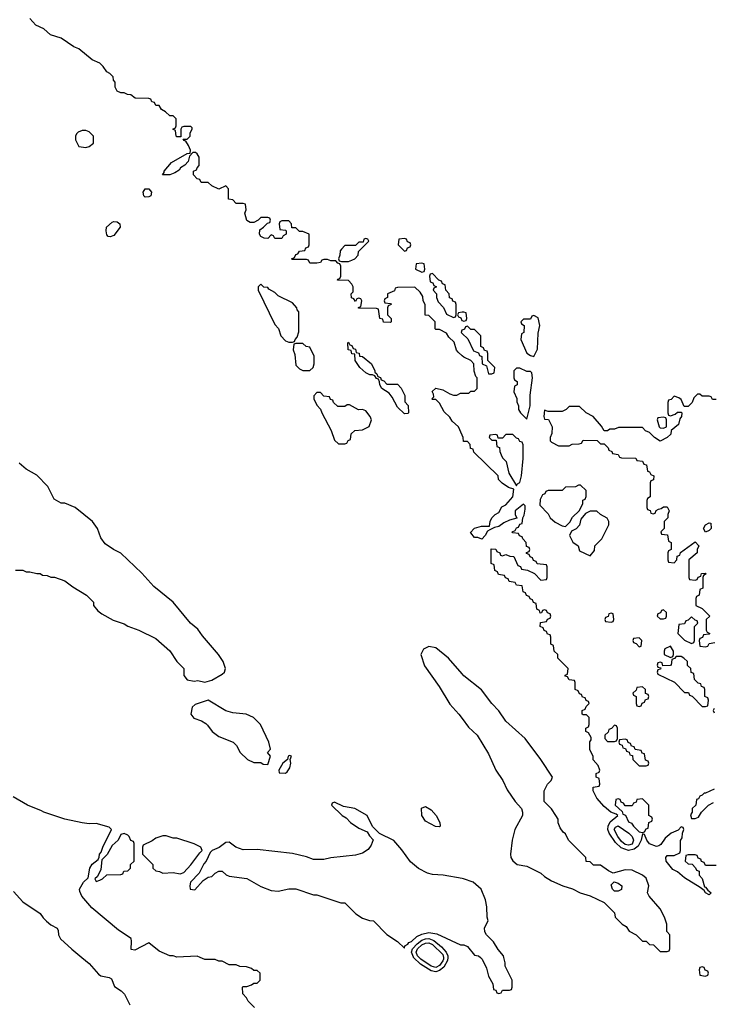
# Model space of a CAD drawing. Header units: inches. Extents: x 2789275 to 2951659, y 860290 to 1033804.
# Tile 126 of 256: x 2847473 to 2851434, y 989733 to 995356. Entities that reach past the tile are written whole.
import ezdxf

# ---------------------------------------------------------------- set-up
doc = ezdxf.new("R2010")
doc.units = ezdxf.units.IN
doc.header["$MEASUREMENT"] = 0
for name, color, linetype in [('C8948', 7, 'Continuous'), ('C8949', 7, 'Continuous'), ('C8958', 7, 'Continuous'), ('C8959', 7, 'Continuous')]:
    doc.layers.add(name, color=color, linetype=linetype)

msp = doc.modelspace()

# ---------------------------------------------------------------- linework, layer by layer
at = {"layer": 'C8948', "color": 2}
for points, elevation in [([(2847827.9, 990000), (2847870, 989966), (2847923.8, 989903.8), (2847935.9, 989895.9), (2847984.7, 989884.7), (2847997.2, 989877.2), (2848014.8, 989834.8), (2848052, 989810), (2848072, 989790), (2848102, 989730)], 10), ([(2848814.6, 989714.6), (2848778, 989750), (2848768, 989770), (2848747.3, 989792.7), (2848746, 989830), (2848750, 989834), (2848770, 989834), (2848796.4, 989843.6), (2848810, 989854), (2848830, 989854), (2848846, 989870), (2848846, 989910), (2848830, 989926), (2848810, 989926), (2848796.4, 989936.4), (2848767.3, 989947.3), (2848730, 989948), (2848710, 989958), (2848670, 989958), (2848630, 989978), (2848610, 989978), (2848590, 989988), (2848530, 989988), (2848503.5, 990000)], 10), ([(2849917.4, 990000), (2849916.5, 989983.5), (2849894.6, 989945.4), (2849870, 989925.2), (2849850, 989917.6), (2849823.4, 989923.4), (2849761.9, 989961.9), (2849722.4, 990000)], 6), ([(2849892.4, 990000), (2849893.8, 989990), (2849890, 989980.5), (2849870, 989954.2), (2849850, 989943), (2849823.5, 989950), (2849763.8, 989990), (2849753.9, 990000)], 2)]:
    msp.add_lwpolyline(points, dxfattribs=dict(at, elevation=elevation))
at = {"layer": 'C8949', "color": 2}
for points, elevation in [([(2850000, 993435.7), (2849976.4, 993456.4), (2849968, 993468), (2849954, 993514), (2849923.1, 993543.1), (2849910, 993566), (2849870, 993586), (2849850, 993586), (2849846, 993590), (2849846, 993630), (2849810, 993666), (2849788.4, 993668.4), (2849788, 993730), (2849778, 993750), (2849774.6, 993774.6), (2849760.4, 993800.4), (2849730, 993828), (2849630, 993826), (2849618, 993822), (2849612.7, 993807.3), (2849574, 993790), (2849574, 993770), (2849558, 993762), (2849554, 993750), (2849558, 993738), (2849590, 993734), (2849594, 993730), (2849578, 993722), (2849574, 993710), (2849574, 993670), (2849594, 993650), (2849594, 993630), (2849590, 993626), (2849550, 993628), (2849546, 993646), (2849528.9, 993648.9), (2849522, 993702), (2849510, 993706), (2849407.3, 993707.3), (2849407.3, 993712.7), (2849422, 993718), (2849426, 993750), (2849422, 993762), (2849410, 993766), (2849398, 993762), (2849390, 993746), (2849382, 993762), (2849367.3, 993767.3), (2849366, 993790), (2849378, 993802), (2849378, 993830), (2849370, 993846), (2849350, 993866), (2849288.4, 993868.4), (2849290, 993874), (2849302, 993878), (2849306, 993890), (2849307.3, 993947.3), (2849302, 993962), (2849290, 993966), (2849278, 993978), (2849250, 993978), (2849230, 993986), (2849210, 993986), (2849198, 993982), (2849191.6, 993968.4), (2849170, 993966), (2849130, 993966), (2849122, 993982), (2849110, 993986), (2849030, 993986), (2849026, 993990), (2849042, 993998), (2849050, 994014), (2849062, 994018), (2849070, 994034), (2849102, 994038), (2849107.3, 994052.7), (2849122, 994058), (2849126, 994070), (2849126, 994130), (2849090, 994146), (2849070, 994146), (2849050, 994166), (2849027.3, 994167.3), (2849026, 994190), (2849010, 994206), (2848970, 994206), (2848958, 994202), (2848954, 994190), (2848958, 994158), (2848990, 994154), (2848994, 994150), (2848994, 994130), (2848978, 994122), (2848970, 994106), (2848930, 994106), (2848922, 994122), (2848910, 994126), (2848890, 994106), (2848870, 994108), (2848850, 994118), (2848842, 994130), (2848844, 994156), (2848866, 994170), (2848887.3, 994192.7), (2848902, 994198), (2848906, 994210), (2848902, 994222), (2848890, 994226), (2848850, 994226), (2848834, 994210), (2848810, 994198), (2848790, 994198), (2848770, 994208), (2848758, 994250), (2848766, 994270), (2848762, 994302), (2848750, 994306), (2848710, 994306), (2848690, 994326), (2848666, 994330), (2848666, 994390), (2848650, 994406), (2848610, 994388), (2848570, 994406), (2848550, 994426), (2848510, 994426), (2848502, 994442), (2848487.3, 994447.3), (2848466, 994470), (2848466, 994490), (2848482, 994498), (2848486, 994510), (2848498, 994522), (2848498, 994570), (2848486, 994590), (2848476.4, 994596.4), (2848462, 994598), (2848443.6, 994576.4), (2848434.8, 994545.2), (2848415.3, 994524.7), (2848392, 994510), (2848383.5, 994496.5), (2848359.3, 994480.7), (2848330, 994469), (2848288.7, 994468.7), (2848298, 994482), (2848298, 994490), (2848340.1, 994539.9), (2848430, 994592), (2848446, 994594), (2848448, 994610), (2848436.4, 994636.4), (2848422, 994662), (2848410, 994666), (2848406, 994674), (2848430, 994674), (2848446, 994690), (2848446, 994710), (2848458, 994730), (2848458, 994738), (2848450, 994746), (2848410, 994746), (2848398, 994742), (2848394, 994730), (2848394, 994686), (2848370, 994686), (2848366, 994690), (2848362, 994722), (2848348, 994730), (2848362, 994738), (2848366, 994750), (2848366, 994790), (2848350, 994806), (2848330, 994806), (2848306, 994830), (2848283.1, 994843.1), (2848270, 994866), (2848250, 994866), (2848242, 994882), (2848227.3, 994887.3), (2848222, 994902), (2848210, 994906), (2848132.7, 994907.3), (2848107.3, 994927.3), (2848088.4, 994928.4), (2848070, 994938), (2848050, 994938), (2848030, 994948), (2848018, 994970), (2848018, 994998), (2848008, 995010), (2848006, 995030), (2847988.4, 995048.4), (2847970, 995058), (2847950, 995088), (2847930, 995108), (2847886, 995126), (2847810, 995189), (2847781.5, 995201.5), (2847710, 995249.2), (2847649.5, 995269.5), (2847610, 995304), (2847564.8, 995324.8), (2847530, 995362)], 6), ([(2850000, 993684.8), (2849978, 993682), (2849974, 993670), (2849978, 993658), (2849992.7, 993652.7), (2849998, 993638), (2850000, 993637.3)], 6), ([(2850000, 993582.7), (2849998, 993582), (2849994, 993570), (2850000, 993564.2)], 6), ([(2850000, 992982.9), (2849978, 993030), (2849943.1, 993063.1), (2849930, 993086), (2849896.4, 993116.4), (2849870, 993166), (2849850, 993186), (2849830, 993186), (2849826, 993190), (2849838, 993202), (2849836.4, 993216.4), (2849828, 993232), (2849848.7, 993251.3), (2849890, 993241), (2849930, 993218), (2849950, 993212), (2849970, 993212), (2849990, 993222), (2850000, 993222)], 6), ([(2847450, 992212), (2847491.1, 992211.1), (2847510, 992202), (2847530, 992202), (2847570, 992192), (2847590, 992192), (2847603.6, 992183.6), (2847630, 992182), (2847650, 992172), (2847671.1, 992171.1), (2847730, 992151.3), (2847776.9, 992116.9), (2847854, 992070), (2847894, 992030), (2847894, 992010), (2847919.6, 991979.6), (2847942, 991962), (2848007.1, 991927.1), (2848070, 991904.7), (2848090, 991891.3), (2848154, 991870), (2848250, 991822), (2848330, 991751.3), (2848371, 991690), (2848410.6, 991650.6), (2848411.3, 991610), (2848430, 991586), (2848470, 991578.8), (2848490, 991581), (2848530, 991571.3), (2848570, 991584), (2848630, 991618), (2848642, 991630), (2848648.7, 991650), (2848635.3, 991690), (2848609, 991730), (2848516.5, 991836.5), (2848490, 991875.3), (2848449.3, 991909.3), (2848350, 992029), (2848238.6, 992118.6), (2848170, 992195.3), (2848050, 992308), (2848009.1, 992329.1), (2847962, 992362), (2847937.2, 992397.2), (2847917.2, 992450), (2847888.7, 992490), (2847790, 992569), (2847730, 992594), (2847710, 992595.3), (2847670, 992618), (2847634, 992690), (2847570, 992755.3), (2847509.4, 992789.4), (2847470, 992822)], 10), ([(2850000, 991620.2), (2849922, 991710), (2849850, 991768.7), (2849810, 991775.3), (2849779.6, 991760.4), (2849764.7, 991730), (2849785.2, 991665.2), (2849868.1, 991548.1), (2849930, 991446), (2849981, 991390), (2850000, 991363.9)], 10), ([(2848503.5, 990000), (2848487.3, 990007.3), (2848370, 990002), (2848350, 990008.7), (2848330, 990008.7), (2848270, 990035.3), (2848210, 990084), (2848130, 990042), (2848110, 990046), (2848112.3, 990092.3), (2848109, 990109), (2848036.5, 990156.5), (2847884.1, 990284.1), (2847828, 990350), (2847816.5, 990376.5), (2847815.1, 990390), (2847837.2, 990430), (2847864.7, 990455.3), (2847874, 990510), (2847887.3, 990532.7), (2847920.2, 990559.8), (2847926.8, 990573.2), (2847929.5, 990590), (2847938.9, 990601.1), (2847947, 990630), (2847997.2, 990730), (2847983.3, 990743.3), (2847910, 990765.2), (2847870, 990764), (2847830, 990769), (2847730, 990789), (2847610, 990829.2), (2847598, 990838), (2847518, 990870), (2847436.6, 990916.6)], 10), ([(2850000, 990451.3), (2849890.9, 990469.1), (2849830, 990474), (2849802, 990482), (2849750, 990508.7), (2849705.6, 990545.6), (2849655.5, 990615.5), (2849610, 990668), (2849527.3, 990707.3), (2849488, 990748), (2849458, 990810), (2849386, 990850), (2849323.1, 990863.1), (2849270, 990886), (2849258, 990882), (2849254, 990870), (2849314, 990810), (2849336.9, 990796.9), (2849362, 990770), (2849410, 990738), (2849458, 990718), (2849470, 990694), (2849492, 990672), (2849479.6, 990640.4), (2849463.6, 990616.4), (2849430, 990595.3), (2849390, 990584), (2849250, 990569), (2849210, 990559), (2849150, 990559), (2849110, 990574), (2849030, 990594), (2848830, 990617.2), (2848750, 990614), (2848708, 990630), (2848670, 990658), (2848650, 990657.2), (2848612.7, 990627.3), (2848571.3, 990610), (2848559.8, 990600.2), (2848538.8, 990550), (2848524.4, 990535.6), (2848498.4, 990481.6), (2848447.7, 990430), (2848444, 990410), (2848446.8, 990390), (2848473.2, 990386.8), (2848520.2, 990439.8), (2848550, 990458), (2848570, 990462), (2848590, 990482), (2848610, 990492), (2848630, 990492), (2848651.6, 990471.6), (2848670, 990464.7), (2848770.7, 990450.7), (2848850, 990404.7), (2848910, 990382), (2848950, 990378), (2849010, 990391.3), (2849050, 990391.3), (2849150, 990358), (2849170, 990358), (2849307.3, 990312.7), (2849330, 990311.3), (2849392, 990250), (2849430, 990224.7), (2849470, 990212), (2849494, 990210), (2849570, 990132), (2849631.1, 990091.1), (2849670, 990054), (2849673.2, 990066.8), (2849690, 990076), (2849694.5, 990085.5), (2849710, 990090.8), (2849740.9, 990119.1), (2849770, 990134), (2849810, 990143), (2849854.8, 990134.8), (2849990, 990072), (2850000, 990071.7)], 10), ([(2847436.9, 990376.9), (2847490, 990318), (2847590, 990250.6), (2847606.3, 990226.3), (2847627, 990207), (2847650, 990187.3), (2847686.8, 990166.8), (2847693.4, 990153.4), (2847694, 990130), (2847706.2, 990106.2), (2847770, 990046.8), (2847827.9, 990000)], 10), ([(2849722.4, 990000), (2849721.2, 990001.2), (2849711.1, 990030), (2849716.8, 990050), (2849742, 990078), (2849770, 990098.8), (2849790, 990106.7), (2849810, 990107.8), (2849837.4, 990097.4), (2849880.9, 990060.9), (2849908.2, 990030), (2849917.9, 990010), (2849917.4, 990000)], 6), ([(2849753.9, 990000), (2849743.9, 990010), (2849736.8, 990030), (2849744.9, 990050), (2849770, 990072.1), (2849790, 990082.3), (2849810, 990082.7), (2849830, 990075), (2849890, 990016.9), (2849892.4, 990000)], 2)]:
    msp.add_lwpolyline(points, dxfattribs=dict(at, elevation=elevation))
for points, elevation in [([(2847850, 994722), (2847830, 994722), (2847806.4, 994713.6), (2847796.9, 994703.1), (2847791.3, 994690), (2847791.3, 994670), (2847810, 994632), (2847850, 994626), (2847870, 994631.3), (2847895.3, 994650), (2847895.3, 994690), (2847870, 994715.3)], 10), ([(2848190, 994341.2), (2848181.2, 994350), (2848177.2, 994370), (2848189.5, 994390.5), (2848211.3, 994390), (2848226, 994370), (2848221, 994350), (2848210, 994343.7)], 6), ([(2847990, 994115.3), (2847978, 994118), (2847970, 994126), (2847966, 994150), (2847969.5, 994170.5), (2848000.9, 994199.1), (2848010, 994202.8), (2848030, 994201), (2848044.7, 994190), (2848046, 994170), (2848010, 994124)], 6), ([(2849450, 994106), (2849438, 994102), (2849434, 994086), (2849410, 994086), (2849390, 994066), (2849330, 994066), (2849310, 994046), (2849303.6, 994036.4), (2849302, 994010), (2849294, 993990), (2849298, 993978), (2849310, 993974), (2849350, 993974), (2849370, 993982), (2849386, 993990), (2849406, 994010), (2849407.3, 994032.7), (2849466, 994090), (2849462, 994102)], 6), ([(2849670, 994106), (2849638, 994102), (2849634, 994070), (2849670, 994034), (2849682, 994038), (2849687.3, 994052.7), (2849702, 994058), (2849706, 994070), (2849702, 994082), (2849687.3, 994087.3), (2849682, 994102)], 6), ([(2849770, 993966), (2849738, 993962), (2849734, 993930), (2849770, 993914), (2849782, 993918), (2849786, 993930), (2849782, 993962)], 6), ([(2849830, 993906), (2849818, 993902), (2849814, 993890), (2849818, 993858), (2849832.7, 993852.7), (2849838, 993838), (2849854, 993830), (2849838, 993822), (2849834, 993810), (2849854, 993790), (2849854, 993770), (2849863.6, 993743.6), (2849892.7, 993712.7), (2849910, 993674), (2849950, 993654), (2849962, 993658), (2849966, 993670), (2849966, 993730), (2849962, 993742), (2849947.3, 993747.3), (2849942, 993762), (2849927.3, 993767.3), (2849926, 993790), (2849906, 993810), (2849902, 993842), (2849887.3, 993847.3), (2849882, 993862), (2849867.3, 993867.3)], 6), ([(2848850, 993846), (2848834, 993830), (2848834, 993810), (2848930, 993614), (2848951.6, 993591.6), (2848964.7, 993550), (2848990, 993522), (2849010, 993514), (2849030, 993514), (2849042, 993518), (2849046, 993530), (2849058, 993542), (2849067.3, 993572.7), (2849067.3, 993687.3), (2849058, 993698), (2849055.3, 993710), (2849030, 993738), (2848950, 993778), (2848930, 993798), (2848896.4, 993816.4), (2848890, 993826), (2848867.3, 993827.3)], 10), ([(2849090, 993506), (2849050, 993506), (2849038, 993502), (2849034, 993470), (2849043.6, 993443.6), (2849050, 993382), (2849070, 993362), (2849090, 993351.3), (2849130, 993352), (2849148, 993370), (2849155.3, 993390), (2849154.6, 993434.6), (2849130, 993486), (2849108.4, 993488.4)], 10), ([(2849570, 993274), (2849630, 993274), (2849651.1, 993251.1), (2849672, 993210), (2849672.7, 993172.7), (2849691.6, 993151.6), (2849694, 993110), (2849690, 993106), (2849670, 993104), (2849630, 993142), (2849600.4, 993200.4), (2849582, 993222), (2849542, 993250), (2849528.7, 993270), (2849528, 993288), (2849522, 993302), (2849510, 993306), (2849502, 993322), (2849488, 993328), (2849472, 993328), (2849450, 993338), (2849415.3, 993370), (2849388.7, 993410), (2849386, 993446), (2849370, 993448), (2849366, 993466), (2849348, 993470), (2849346, 993510), (2849350, 993514), (2849358, 993498), (2849370, 993494), (2849378, 993478), (2849390, 993474), (2849394, 993454), (2849411.1, 993451.1), (2849414, 993434), (2849430, 993432), (2849482, 993390), (2849502, 993350), (2849502, 993342), (2849512.7, 993332.7), (2849518, 993318), (2849532.7, 993312.7), (2849538, 993298), (2849552.7, 993292.7)], 6), ([(2849190, 993226), (2849170, 993226), (2849152.7, 993207.3), (2849152, 993190), (2849170, 993154), (2849191.6, 993131.6), (2849198, 993110), (2849251.3, 993010), (2849270, 992954), (2849292.7, 992932.7), (2849330, 992934), (2849342, 992938), (2849348, 992952), (2849362, 992958), (2849366, 992990), (2849386, 993010), (2849430, 993014), (2849468.4, 993031.6), (2849482, 993070), (2849475.3, 993090), (2849450, 993122), (2849430, 993128.7), (2849408.4, 993128.4), (2849356.4, 993156.4), (2849343.6, 993156.4), (2849330, 993146), (2849290, 993146), (2849266, 993170), (2849262, 993182), (2849247.3, 993187.3), (2849242, 993202), (2849210, 993206)], 10), ([(2848550, 991468.7), (2848475.5, 991444.5), (2848458.8, 991430), (2848451, 991390), (2848467.3, 991367.3), (2848510.8, 991350.8), (2848535.3, 991335.3), (2848546.4, 991326.4), (2848572, 991290), (2848610, 991261), (2848692, 991230), (2848710.8, 991210.8), (2848732, 991170), (2848774, 991130), (2848810, 991114), (2848850, 991114), (2848863.6, 991103.6), (2848890, 991102), (2848906, 991150), (2848888, 991170), (2848906, 991190), (2848895.3, 991230), (2848848, 991330), (2848808, 991370), (2848766, 991390), (2848690, 991397.2), (2848650, 991408.7)], 10), ([(2849013.6, 991153.6), (2849006, 991150), (2849002, 991130), (2848976, 991110), (2848952, 991070), (2848954, 991054), (2848990, 991052), (2849000.4, 991059.6), (2849016.4, 991083.6), (2849022, 991110), (2849018, 991130), (2849026, 991150)], 10), ([(2849870, 990746), (2849848.4, 990748.4), (2849790, 990778), (2849768.7, 990810), (2849767.3, 990852.7), (2849790, 990862), (2849823.6, 990843.6), (2849852, 990810), (2849872, 990770), (2849874, 990750)], 6), ([(2848070, 990708), (2848050, 990702), (2848036, 990670), (2848001.1, 990638.9), (2847972.8, 990587.2), (2847942, 990558), (2847936.8, 990503.2), (2847916.9, 990463.1), (2847902, 990450), (2847910, 990434), (2847930, 990442), (2847946, 990450), (2847970, 990472), (2848050, 990474), (2848062, 990478), (2848067.3, 990492.7), (2848090, 990494), (2848106, 990510), (2848106, 990530), (2848126, 990550), (2848126, 990650), (2848122, 990662), (2848107.3, 990667.3), (2848098, 990690), (2848090, 990698)], 10), ([(2848310, 990695.3), (2848290, 990694), (2848250, 990682), (2848230, 990666), (2848178, 990642), (2848174, 990630), (2848174, 990590), (2848234, 990530), (2848234, 990510), (2848250, 990494), (2848271.6, 990491.6), (2848290, 990482), (2848350, 990484.7), (2848390, 990478), (2848410, 990486), (2848451.1, 990528.9), (2848501.5, 990598.5), (2848515.3, 990610), (2848508, 990630), (2848470, 990648.7), (2848370, 990682), (2848350, 990682)], 10)]:
    msp.add_lwpolyline(points, close=True, dxfattribs=dict(at, elevation=elevation))
at = {"layer": 'C8958', "color": 2, "elevation": 10}
msp.add_lwpolyline([(2850104, 990000), (2850114, 989990), (2850139.6, 989939.6), (2850150, 989894), (2850174, 989850), (2850178, 989818), (2850192.7, 989812.7), (2850198, 989798), (2850210, 989794), (2850222, 989798), (2850230, 989814), (2850270, 989814), (2850282, 989818), (2850286, 989830), (2850286, 989870), (2850246, 989950), (2850246, 989970), (2850238, 990000)], dxfattribs=at)
msp.add_lwpolyline([(2851370, 989946), (2851358, 989942), (2851354, 989930), (2851358, 989898), (2851390, 989894), (2851402, 989898), (2851406, 989910), (2851402, 989922), (2851387.3, 989927.3), (2851382, 989942)], close=True, dxfattribs=at)
at = {"layer": 'C8959', "color": 2}
for points, elevation in [([(2850000, 993637.3), (2850010, 993634), (2850022, 993638), (2850026, 993650), (2850022, 993682), (2850010, 993686), (2850000, 993684.8)], 6), ([(2850000, 993564.2), (2850032.7, 993532.7), (2850065.4, 993465.4), (2850092.7, 993452.7), (2850098, 993438), (2850112.7, 993432.7), (2850114, 993390), (2850138, 993378), (2850150, 993334), (2850170, 993334), (2850182, 993338), (2850186, 993370), (2850146, 993410), (2850146, 993450), (2850142, 993462), (2850127.3, 993467.3), (2850122, 993482), (2850106, 993490), (2850106, 993550), (2850070, 993586), (2850050, 993586), (2850030, 993606), (2850018, 993602), (2850012.7, 993587.3), (2850000, 993582.7)], 6), ([(2850000, 993222), (2850038, 993222), (2850050, 993234), (2850070, 993234), (2850086, 993250), (2850086, 993310), (2850078, 993318), (2850068.4, 993348.4), (2850066, 993390), (2850048.4, 993408.4), (2850008.4, 993428.4), (2850000, 993435.7)], 6), ([(2851450, 993186), (2851430, 993186), (2851422, 993202), (2851410, 993206), (2851370, 993206), (2851356.4, 993216.4), (2851343.6, 993216.4), (2851323.6, 993196.4), (2851314, 993170), (2851290, 993146), (2851267.3, 993147.3), (2851250, 993186), (2851236.4, 993196.4), (2851210, 993206), (2851192.7, 993187.3), (2851178, 993182), (2851174, 993170), (2851174, 993110), (2851178, 993098), (2851190, 993094), (2851216.4, 993103.6), (2851230, 993114), (2851250, 993114), (2851254, 993110), (2851252, 993090), (2851243.6, 993076.4), (2851235.3, 993044.7), (2851194, 993010), (2851191.1, 992988.9), (2851170.9, 992969.1), (2851130, 992948), (2851098, 992970), (2851070, 992998), (2851047.3, 993007.3), (2851030, 993026), (2850892.7, 993027.3), (2850870, 993018), (2850843.6, 993016.4), (2850830, 993008), (2850810, 993008), (2850794.6, 993034.6), (2850748.7, 993088.7), (2850708, 993110), (2850670, 993146), (2850610, 993146), (2850594, 993130), (2850570, 993118), (2850490, 993118), (2850470, 993126), (2850466, 993090), (2850470, 993074), (2850492, 993072), (2850514, 993030), (2850512.7, 992992.7), (2850502, 992970), (2850502, 992950), (2850510, 992942), (2850550, 992922), (2850610, 992922), (2850628.9, 992931.1), (2850667.3, 992932.7), (2850682, 992938), (2850690, 992954), (2850770, 992952), (2850790, 992934), (2850810, 992934), (2850834, 992910), (2850838, 992898), (2850854, 992890), (2850858, 992878), (2850891.6, 992871.6), (2850898, 992858), (2850910, 992854), (2850992, 992852), (2850998, 992838), (2851030, 992834), (2851038, 992818), (2851052.7, 992812.7), (2851058, 992778), (2851070, 992774), (2851078, 992758), (2851094, 992750), (2851092.7, 992727.3), (2851078, 992722), (2851074, 992710), (2851074, 992630), (2851058, 992622), (2851054, 992610), (2851054, 992570), (2851058, 992558), (2851072.7, 992552.7), (2851078, 992538), (2851090, 992534), (2851102, 992538), (2851107.3, 992552.7), (2851120.4, 992559.6), (2851136.4, 992563.6), (2851150, 992574), (2851170, 992574), (2851182, 992550), (2851174, 992530), (2851174, 992510), (2851154, 992490), (2851154, 992450), (2851134, 992430), (2851138, 992418), (2851172.7, 992412.7), (2851178, 992378), (2851194, 992370), (2851194, 992330), (2851178, 992322), (2851174, 992310), (2851174, 992270), (2851178, 992258), (2851210, 992254), (2851226, 992270), (2851227.3, 992292.7), (2851242, 992298), (2851247.3, 992312.7), (2851330, 992374), (2851351.6, 992351.6), (2851342, 992330), (2851342, 992310), (2851294, 992270), (2851294, 992170), (2851298, 992158), (2851330, 992154), (2851342, 992158), (2851347.3, 992172.7), (2851362, 992178), (2851367.3, 992192.7), (2851390, 992194), (2851394, 992190), (2851378, 992182), (2851374, 992170), (2851374, 992110), (2851358, 992102), (2851354, 992070), (2851338, 992062), (2851334, 992050), (2851334, 992010), (2851370, 991992), (2851414, 991950), (2851394, 991930), (2851394, 991870), (2851398, 991858), (2851414, 991850), (2851410, 991846), (2851378, 991842), (2851372.7, 991827.3), (2851358, 991822), (2851354, 991810), (2851358, 991778), (2851390, 991774), (2851402, 991778), (2851410, 991794), (2851442, 991798)], 6), ([(2851450, 990526), (2851390, 990526), (2851382, 990542), (2851367.3, 990547.3), (2851362, 990562), (2851347.3, 990567.3), (2851342, 990582), (2851330, 990586), (2851290, 990586), (2851278, 990582), (2851274, 990550), (2851290, 990534), (2851312.7, 990532.7), (2851332.7, 990512.7), (2851338, 990498), (2851352.7, 990492.7), (2851354, 990470), (2851371.3, 990451.3), (2851383.6, 990403.6), (2851390, 990402), (2851403.6, 990383.6), (2851422, 990370), (2851410, 990358), (2851390, 990368.7), (2851382, 990382), (2851359, 990399), (2851270, 990455.3), (2851230, 990489), (2851203.2, 990503.2), (2851164, 990550), (2851162, 990570), (2851170, 990582), (2851210, 990582), (2851242, 990598), (2851246, 990610), (2851247.3, 990667.3), (2851256.4, 990683.6), (2851258, 990710), (2851266, 990730), (2851262, 990742), (2851250, 990746), (2851232.7, 990727.3), (2851194, 990710), (2851159.6, 990680.4), (2851134.8, 990645.2), (2851122, 990638), (2851110, 990634), (2851070, 990649.2), (2851055.3, 990670), (2851042, 990702), (2851030, 990706), (2851022.4, 990670), (2851012.4, 990650), (2851004.3, 990635.7), (2850982.2, 990617.8), (2850950, 990611.3), (2850907, 990627), (2850875.7, 990655.7), (2850839.8, 990710), (2850832.5, 990730), (2850833.8, 990750), (2850844.5, 990775.5), (2850888, 990810), (2850879, 990819), (2850848.7, 990830), (2850810, 990862), (2850769.2, 990910), (2850748, 990952), (2850748, 990972), (2850782, 990978), (2850786, 990990), (2850782, 991022), (2850766, 991030), (2850766, 991050), (2850782, 991058), (2850786, 991070), (2850776.4, 991096.4), (2850748.4, 991128.4), (2850747.3, 991147.3), (2850728.4, 991188.4), (2850728, 991232), (2850736.4, 991243.6), (2850736.4, 991256.4), (2850722, 991282), (2850706, 991290), (2850706, 991310), (2850722, 991318), (2850726, 991330), (2850726, 991370), (2850710, 991386), (2850690, 991386), (2850686, 991390), (2850686, 991410), (2850702, 991418), (2850707.3, 991432.7), (2850726, 991450), (2850722, 991462), (2850707.3, 991467.3), (2850702, 991482), (2850687.3, 991487.3), (2850682, 991502), (2850670, 991506), (2850662, 991522), (2850646, 991530), (2850646, 991570), (2850642, 991582), (2850610, 991586), (2850602, 991602), (2850587.3, 991607.3), (2850587.3, 991612.7), (2850602, 991618), (2850606, 991650), (2850546, 991710), (2850546, 991730), (2850526, 991750), (2850522, 991782), (2850506, 991790), (2850506, 991830), (2850502, 991842), (2850487.3, 991847.3), (2850482, 991862), (2850467.3, 991867.3), (2850462, 991882), (2850446, 991890), (2850447.3, 991912.7), (2850482, 991918), (2850487.3, 991932.7), (2850502, 991938), (2850506, 991950), (2850502, 991962), (2850487.3, 991967.3), (2850482, 991982), (2850470, 991986), (2850458, 991982), (2850452.7, 991967.3), (2850446, 991966), (2850442, 991982), (2850426, 991990), (2850422, 992022), (2850407.3, 992027.3), (2850402, 992042), (2850387.3, 992047.3), (2850382, 992062), (2850367.3, 992067.3), (2850362, 992082), (2850347.3, 992087.3), (2850342, 992122), (2850310, 992126), (2850302, 992142), (2850267.3, 992147.3), (2850262, 992162), (2850247.3, 992167.3), (2850242, 992182), (2850207.3, 992187.3), (2850202, 992202), (2850186, 992210), (2850182, 992242), (2850166, 992250), (2850166, 992334), (2850191.6, 992331.6), (2850198, 992318), (2850214, 992310), (2850218, 992298), (2850230, 992294), (2850250, 992302), (2850272.7, 992292.7), (2850294, 992290), (2850318, 992238), (2850332, 992232), (2850338, 992218), (2850372, 992212), (2850412.7, 992192.7), (2850450, 992154), (2850482, 992158), (2850486, 992170), (2850486, 992230), (2850482, 992242), (2850427.3, 992247.3), (2850422, 992262), (2850407.3, 992267.3), (2850402, 992282), (2850387.3, 992287.3), (2850382, 992302), (2850367.3, 992307.3), (2850367.3, 992312.7), (2850382, 992318), (2850386, 992330), (2850382, 992342), (2850367.3, 992347.3), (2850366, 992370), (2850346, 992390), (2850342, 992402), (2850328, 992408), (2850322, 992422), (2850290, 992426), (2850286, 992430), (2850302, 992438), (2850310, 992454), (2850322, 992458), (2850330, 992474), (2850342, 992478), (2850346, 992510), (2850354.6, 992525.4), (2850360.4, 992559.6), (2850359, 992579), (2850350, 992588), (2850302, 992550), (2850302, 992530), (2850312, 992508), (2850270, 992498), (2850236.9, 992483.1), (2850210, 992462), (2850183.6, 992456.4), (2850156.9, 992443.1), (2850145.4, 992434.6), (2850130.9, 992409.1), (2850111.6, 992388.4), (2850090, 992398), (2850070, 992398), (2850050, 992426), (2850046, 992426), (2850070, 992450.8), (2850110, 992462.8), (2850156.4, 992463.6), (2850159, 992490), (2850169.4, 992510.6), (2850188.7, 992530), (2850210, 992542), (2850227, 992573), (2850250, 992584.7), (2850288.7, 992630), (2850295.3, 992675.3), (2850264.7, 992684.7), (2850228.9, 992708.9), (2850208, 992730), (2850206, 992750), (2850066, 992886), (2850062, 992902), (2850047.3, 992907.3), (2850046, 992930), (2850030, 992946), (2850007.3, 992947.3), (2850006, 992970), (2850000, 992982.9)], 6), ([(2850000, 991363.9), (2850035.3, 991315.3), (2850084.7, 991270), (2850150, 991162), (2850191.3, 991070), (2850231.3, 991010), (2850256.9, 990956.9), (2850302, 990890), (2850338, 990850), (2850344.7, 990830), (2850344.7, 990810), (2850301, 990730), (2850284.7, 990670), (2850276, 990590), (2850278, 990570), (2850290, 990552), (2850314, 990530), (2850370, 990522), (2850450, 990482), (2850470, 990462), (2850510, 990438), (2850574, 990410), (2850630, 990392), (2850674, 990370), (2850730, 990352), (2850810, 990314), (2850870, 990254), (2850874, 990230), (2850914, 990190), (2850936.9, 990176.9), (2850954, 990150), (2850994, 990130), (2851030, 990094), (2851050, 990094), (2851070, 990074), (2851092.7, 990072.7), (2851130, 990034), (2851170, 990034), (2851182, 990038), (2851186, 990050), (2851186, 990130), (2851168, 990148), (2851168.7, 990190), (2851155.3, 990230), (2851130, 990278), (2851068, 990350), (2851058, 990370), (2851065.2, 990410), (2851050, 990453.2), (2851030, 990469.2), (2850970, 990499.3), (2850930, 990500.9), (2850862, 990482), (2850834.6, 990494.6), (2850790, 990528), (2850750, 990528), (2850730, 990546), (2850707.3, 990547.3), (2850706, 990570), (2850608, 990670), (2850590, 990706), (2850576.4, 990716.4), (2850560.4, 990740.4), (2850548.4, 990768.4), (2850548, 990790), (2850535.3, 990810), (2850510, 990848), (2850468, 990890), (2850468.9, 990951.1), (2850488, 990990), (2850508, 991010), (2850515.3, 991030), (2850448.7, 991130), (2850359, 991250), (2850250, 991348.7), (2850209.3, 991409.3), (2850168.7, 991450), (2850110, 991528), (2850010, 991608.7), (2850000, 991620.2)], 10), ([(2851438, 991422), (2851434, 991410), (2851438, 991398)], 6), ([(2851438, 990962), (2851390, 990938), (2851382, 990938), (2851370, 990926), (2851358, 990922), (2851350, 990906), (2851338, 990902), (2851334, 990870), (2851314, 990850), (2851314, 990830), (2851304.7, 990815.3), (2851310, 990794), (2851330, 990794), (2851350, 990802), (2851366, 990830), (2851406, 990870), (2851435.3, 990884.7)], 6), ([(2850238, 990000), (2850235.3, 990010), (2850205.2, 990045.2), (2850178, 990090), (2850138, 990130), (2850130, 990146), (2850128, 990170), (2850148, 990210), (2850142, 990230), (2850141.2, 990290), (2850134, 990330), (2850108, 990390), (2850062, 990430), (2850008, 990450), (2850000, 990451.3)], 10), ([(2850000, 990071.7), (2850010, 990071.3), (2850030, 990062), (2850070, 990014), (2850094, 990010), (2850104, 990000)], 10)]:
    msp.add_lwpolyline(points, dxfattribs=dict(at, elevation=elevation))
for points, elevation in [([(2850410, 993666), (2850398, 993662), (2850390, 993646), (2850350, 993646), (2850334, 993630), (2850338, 993618), (2850354, 993610), (2850352, 993570), (2850338, 993562), (2850334, 993530), (2850370, 993452), (2850390, 993438), (2850410, 993431.3), (2850430, 993474), (2850434, 993566), (2850444, 993610), (2850433.6, 993653.6)], 6), ([(2850330, 993366), (2850310, 993366), (2850294, 993350), (2850294, 993310), (2850298, 993298), (2850314, 993290), (2850314, 993270), (2850298, 993262), (2850294, 993230), (2850311.6, 993191.6), (2850312.7, 993172.7), (2850322, 993150), (2850322, 993130), (2850332, 993110), (2850370, 993074), (2850388.7, 993150), (2850388.7, 993211.3), (2850402, 993310), (2850398, 993338), (2850390, 993346), (2850370, 993346)], 6), ([(2851150, 993086), (2851118, 993082), (2851114, 993070), (2851124.7, 993030), (2851130, 993024.7), (2851150, 993022), (2851166, 993030), (2851166, 993070), (2851162, 993082)], 6), ([(2850290, 992986), (2850250, 992986), (2850230, 992966), (2850206, 992966), (2850202, 992982), (2850190, 992986), (2850158, 992982), (2850154, 992970), (2850170, 992954), (2850194, 992954), (2850198, 992918), (2850212.7, 992912.7), (2850214, 992890), (2850222, 992870), (2850230, 992854), (2850251.6, 992831.6), (2850266, 992766), (2850310, 992694), (2850315.3, 992704.7), (2850330, 992712), (2850339.3, 992750), (2850348.7, 992848.7), (2850347.3, 992927.3), (2850342, 992942), (2850330, 992946), (2850322, 992962), (2850310, 992966)], 6), ([(2850676.4, 992696.4), (2850663.6, 992696.4), (2850647.3, 992687.3), (2850590, 992686), (2850570, 992666), (2850490, 992666), (2850478, 992662), (2850472.7, 992647.3), (2850458, 992642), (2850445.4, 992614.6), (2850443.6, 992583.6), (2850490, 992534), (2850502, 992510), (2850530, 992486), (2850570, 992464.7), (2850590, 992462), (2850614, 992486), (2850630, 992514), (2850668.4, 992551.6), (2850688, 992590), (2850688.4, 992611.6), (2850702, 992618), (2850707.3, 992632.7), (2850707.3, 992667.3)], 6), ([(2850768.4, 992548.4), (2850731.6, 992548.4), (2850704.7, 992535.3), (2850676.9, 992503.1), (2850670, 992468), (2850650, 992448), (2850624.7, 992435.3), (2850612, 992410), (2850631.6, 992371.6), (2850662, 992350), (2850670, 992322), (2850730, 992294), (2850756.4, 992323.6), (2850758, 992350), (2850798, 992390), (2850838, 992470), (2850838, 992490), (2850828.4, 992508.4), (2850789.2, 992529.2)], 6), ([(2851390, 992428), (2851378, 992450), (2851389.1, 992470.9), (2851410, 992482), (2851419.6, 992479.6), (2851422, 992450), (2851410, 992438)], 6), ([(2851150, 991986), (2851138, 991982), (2851132.7, 991967.3), (2851118, 991962), (2851114, 991950), (2851130, 991934), (2851150, 991934), (2851162, 991938), (2851166, 991950), (2851166, 991970)], 6), ([(2850850, 991966), (2850838, 991962), (2850832.7, 991947.3), (2850818, 991942), (2850814, 991930), (2850818, 991918), (2850850, 991914), (2850862, 991918), (2850866, 991930), (2850862, 991962)], 6), ([(2851310, 991946), (2851290, 991926), (2851278, 991922), (2851270, 991906), (2851238, 991902), (2851232, 991850), (2851270, 991812), (2851310, 991794), (2851322, 991798), (2851326, 991810), (2851326, 991890), (2851346, 991910), (2851342, 991922), (2851330, 991926)], 6), ([(2851010, 991826), (2850978, 991822), (2850974, 991810), (2850978, 991798), (2850992.7, 991792.7), (2851010, 991774), (2851022, 991778), (2851026, 991810)], 6), ([(2851190, 991778), (2851158, 991762), (2851154, 991750), (2851154, 991730), (2851190, 991714), (2851202, 991718), (2851206, 991730), (2851206, 991750)], 6), ([(2851250, 991718), (2851222, 991718), (2851212.7, 991707.3), (2851198, 991702), (2851194, 991670), (2851187.3, 991667.3), (2851146, 991666), (2851142, 991682), (2851130, 991686), (2851118, 991682), (2851114, 991670), (2851118, 991658), (2851134, 991654), (2851132.7, 991647.3), (2851118, 991642), (2851114, 991630), (2851118, 991618), (2851212.7, 991572.7), (2851270, 991514), (2851292.7, 991512.7), (2851298, 991498), (2851312.7, 991492.7), (2851370, 991434), (2851390, 991434), (2851402, 991438), (2851406, 991470), (2851402, 991482), (2851386, 991490), (2851386, 991530), (2851382, 991542), (2851367.3, 991547.3), (2851362, 991562), (2851347.3, 991567.3), (2851327.3, 991587.3), (2851322, 991622), (2851307.3, 991627.3), (2851306, 991650), (2851287.3, 991667.3), (2851286, 991690), (2851266, 991710)], 6), ([(2851030, 991546), (2850998, 991542), (2850992.7, 991527.3), (2850974, 991510), (2850978, 991498), (2850994, 991490), (2850994, 991450), (2850998, 991438), (2851010, 991434), (2851022, 991438), (2851027.3, 991452.7), (2851042, 991458), (2851047.3, 991472.7), (2851062, 991478), (2851066, 991490), (2851062, 991502), (2851047.3, 991507.3), (2851046, 991530)], 6), ([(2850870, 991326), (2850852.7, 991307.3), (2850838, 991302), (2850832.7, 991287.3), (2850814, 991270), (2850814, 991250), (2850830, 991234), (2850870, 991234), (2850882, 991238), (2850886, 991250), (2850886, 991310), (2850882, 991322)], 6), ([(2850930, 991246), (2850898, 991242), (2850894, 991230), (2850898, 991218), (2850912.7, 991212.7), (2850918, 991198), (2850932.7, 991192.7), (2850938, 991178), (2850952.7, 991172.7), (2850958, 991158), (2850972.7, 991152.7), (2850974, 991130), (2851010, 991094), (2851050, 991094), (2851062, 991098), (2851066, 991110), (2851062, 991122), (2851047.3, 991127.3), (2851042, 991162), (2851027.3, 991167.3), (2851022, 991182), (2850987.3, 991187.3), (2850982, 991202), (2850967.3, 991207.3), (2850962, 991222), (2850947.3, 991227.3), (2850942, 991242)], 6), ([(2851030, 990906), (2850998, 990902), (2850992.7, 990887.3), (2850978, 990882), (2850970, 990866), (2850930, 990866), (2850922, 990882), (2850907.3, 990887.3), (2850902, 990902), (2850890, 990906), (2850878, 990902), (2850874, 990870), (2850912.7, 990832.7), (2850918, 990818), (2850932.7, 990812.7), (2850950, 990774), (2850967.1, 990767.1), (2850978, 990750), (2851010, 990718), (2851030, 990714), (2851042, 990718), (2851050, 990734), (2851062, 990738), (2851066, 990770), (2851082, 990778), (2851086, 990790), (2851082, 990802), (2851066, 990810), (2851066, 990870)], 6), ([(2850950, 990641), (2850930, 990646.1), (2850910, 990661.8), (2850889, 990690), (2850868.1, 990730), (2850876, 990744), (2850890.9, 990750.9), (2850950.7, 990710.7), (2850970.2, 990690), (2850978.4, 990670), (2850970, 990646.5)], 2), ([(2850870, 990378), (2850858, 990390), (2850850, 990414), (2850868, 990432), (2850890, 990424.7), (2850911.3, 990410), (2850910, 990388), (2850890, 990378)], 10)]:
    msp.add_lwpolyline(points, close=True, dxfattribs=dict(at, elevation=elevation))

doc.saveas('drawing.dxf')
